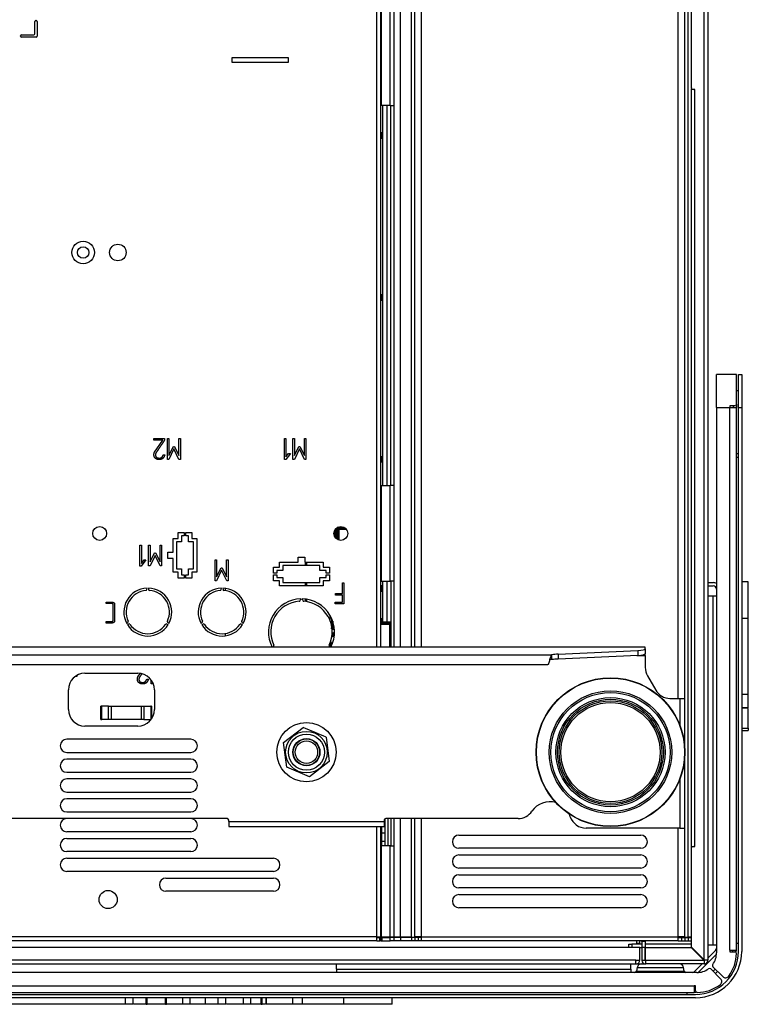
# Model space of a CAD drawing. Header units: millimetres. Extents: x 47 to 352, y 19 to 432.
# Tile 28 of 31: x 113 to 157, y 309 to 369. Entities that reach past the tile are written whole.
import ezdxf

# ---------------------------------------------------------------- set-up
doc = ezdxf.new("R2010")
doc.units = ezdxf.units.MM
doc.layers.add('146338PRO-HÜLLEN', color=7, linetype='Continuous')
doc.layers.add('Standard', color=7, linetype='Continuous')

# ---------------------------------------------------------------- blocks, each defined once
blk = doc.blocks.new('SE3')
at = {"layer": '146338PRO-HÜLLEN', "color": 7, "linetype": 'Continuous'}
for p, q in [((153.322, 364.69), (153.322, 405.47)), ((154.082, 311.93), (154.082, 405.43)), ((154.322, 405.43), (154.322, 311.91)), ((153.118, 313.29), (153.118, 404.63)), ((135.086, 363.63), (135.086, 397.81)), ((135.322, 363.63), (135.322, 397.81)), ((135.715, 330.847), (135.715, 397.81)), ((136.385, 330.847), (136.385, 397.81)), ((136.582, 330.847), (136.582, 397.81)), ((136.982, 330.847), (136.982, 397.81)), ((134.282, 330.847), (134.282, 397.33)), ((134.522, 330.847), (134.522, 397.33)), ((134.561, 363.63), (134.561, 397.33)), ((152.522, 327.747), (152.522, 397.23)), ((152.922, 327.747), (152.922, 397.23)), ((113.582, 367.97), (113.582, 368.71)), ((113.642, 368.77), (113.662, 368.77)), ((113.722, 368.71), (113.722, 367.83)), ((112.722, 367.83), (112.722, 367.85)), ((112.782, 367.91), (113.522, 367.91)), ((113.662, 367.77), (112.782, 367.77)), ((125.522, 366.23), (125.522, 366.53)), ((125.522, 366.53), (128.922, 366.53)), ((128.922, 366.53), (128.922, 366.23)), ((128.922, 366.23), (125.522, 366.23)), ((153.329, 318.726), (153.329, 364.653)), ((153.522, 364.59), (153.422, 364.59)), ((153.522, 318.79), (153.522, 364.59)), ((134.561, 363.63), (134.522, 363.63)), ((135.086, 363.63), (134.561, 363.63)), ((134.642, 340.63), (134.642, 363.63)), ((134.892, 363.63), (134.892, 340.63)), ((135.086, 363.63), (135.322, 363.63)), ((135.122, 340.63), (135.122, 363.63)), ((135.322, 340.63), (135.322, 363.63)), ((134.522, 361.993), (134.642, 361.993)), ((134.642, 361.929), (134.522, 361.929)), ((134.522, 361.886), (134.642, 361.886)), ((134.642, 361.826), (134.522, 361.826)), ((134.522, 361.794), (134.642, 361.794)), ((134.642, 361.734), (134.522, 361.734)), ((134.522, 361.691), (134.642, 361.691)), ((134.642, 361.635), (134.522, 361.635)), ((134.522, 352.193), (134.642, 352.193)), ((134.642, 352.129), (134.522, 352.129)), ((134.522, 352.085), (134.642, 352.085)), ((134.642, 352.021), (134.522, 352.021)), ((134.522, 351.99), (134.642, 351.99)), ((134.642, 351.934), (134.522, 351.934)), ((134.522, 351.891), (134.642, 351.891)), ((134.642, 351.835), (134.522, 351.835)), ((154.942, 347.35), (154.842, 347.35)), ((154.842, 347.35), (154.842, 347.345)), ((154.842, 345.35), (154.842, 347.345)), ((155.942, 347.349), (154.942, 347.349)), ((156.042, 345.55), (156.042, 347.345)), ((156.162, 345.35), (156.162, 347.35)), ((156.162, 347.35), (156.362, 347.35)), ((156.362, 347.35), (156.362, 345.35)), ((156.162, 346.35), (156.042, 346.35)), ((154.842, 345.35), (155.642, 345.35)), ((154.842, 345.35), (154.842, 312.35)), ((155.942, 345.45), (155.642, 345.45)), ((155.642, 345.45), (155.642, 345.35)), ((155.642, 312.515), (155.642, 345.35)), ((155.642, 345.35), (156.029, 345.35)), ((155.842, 345.45), (155.842, 345.376)), ((156.042, 345.55), (156.042, 345.376)), ((156.042, 312.515), (156.042, 345.376)), ((156.162, 312.43), (156.162, 345.35)), ((156.162, 345.35), (156.362, 345.35)), ((156.362, 345.35), (156.362, 312.43)), ((120.784, 343.377), (120.784, 343.467)), ((120.784, 343.467), (121.442, 343.467)), ((121.332, 343.377), (120.784, 343.377)), ((120.828, 342.636), (121.332, 343.377)), ((121.442, 343.467), (121.442, 343.378)), ((121.608, 342.2), (121.608, 343.465)), ((121.608, 343.465), (121.699, 343.465)), ((121.699, 343.465), (121.699, 342.443)), ((122.301, 342.444), (122.301, 343.465)), ((122.301, 343.465), (122.395, 343.465)), ((122.395, 343.465), (122.395, 342.2)), ((128.688, 342.197), (128.688, 343.467)), ((128.688, 343.467), (128.779, 343.466)), ((128.779, 343.466), (128.779, 342.357)), ((129.206, 342.2), (129.206, 343.467)), ((129.206, 343.467), (129.297, 343.467)), ((129.297, 343.467), (129.297, 342.443)), ((129.901, 342.444), (129.901, 343.467)), ((129.901, 343.467), (129.995, 343.467)), ((129.995, 343.467), (129.995, 342.2)), ((121.999, 342.84), (121.695, 342.201)), ((121.699, 342.443), (121.971, 342.988)), ((121.971, 342.988), (122.032, 342.988)), ((122.309, 342.201), (121.999, 342.84)), ((122.032, 342.988), (122.301, 342.444)), ((129.598, 342.841), (129.294, 342.201)), ((129.297, 342.443), (129.571, 342.989)), ((129.571, 342.989), (129.631, 342.989)), ((129.908, 342.201), (129.598, 342.841)), ((129.631, 342.989), (129.901, 342.444)), ((121.357, 342.486), (121.448, 342.486)), ((121.695, 342.201), (121.608, 342.2)), ((122.395, 342.2), (122.309, 342.201)), ((128.772, 342.197), (128.688, 342.197)), ((129.052, 342.566), (128.772, 342.197)), ((128.779, 342.357), (128.941, 342.566)), ((128.941, 342.566), (129.052, 342.566)), ((129.294, 342.201), (129.206, 342.2)), ((129.995, 342.2), (129.908, 342.201)), ((134.522, 342.393), (134.642, 342.393)), ((134.642, 342.329), (134.522, 342.329)), ((134.522, 342.285), (134.642, 342.285)), ((134.642, 342.225), (134.522, 342.225)), ((134.522, 342.195), (134.642, 342.195)), ((134.642, 342.135), (134.522, 342.135)), ((134.522, 342.091), (134.642, 342.091)), ((156.162, 342.55), (156.042, 342.55)), ((156.162, 342.315), (156.042, 342.315)), ((134.642, 342.035), (134.522, 342.035)), ((134.522, 340.63), (134.561, 340.63)), ((134.561, 340.63), (135.086, 340.63)), ((134.561, 334.83), (134.561, 340.63)), ((135.322, 340.63), (135.086, 340.63)), ((135.086, 334.83), (135.086, 340.63)), ((135.322, 334.83), (135.322, 340.63)), ((131.732, 337.531), (131.732, 337.928)), ((131.792, 338.013), (131.792, 337.446)), ((131.857, 337.398), (131.858, 337.982)), ((131.892, 338.093), (131.892, 338.082)), ((131.898, 337.982), (131.896, 337.363)), ((131.92, 337.971), (131.898, 337.982)), ((131.92, 337.351), (131.92, 337.971)), ((131.958, 338.102), (132.297, 338.101)), ((132.383, 338.041), (131.958, 338.042)), ((131.958, 338.042), (131.98, 338.031)), ((131.98, 338.031), (132.395, 338.031)), ((132.443, 337.975), (131.981, 337.975)), ((131.981, 337.975), (131.981, 337.327)), ((121.961, 336.601), (121.961, 337.423)), ((121.961, 337.423), (122.266, 337.423)), ((122.266, 337.423), (122.266, 337.792)), ((122.266, 337.792), (122.622, 337.792)), ((122.622, 337.592), (122.466, 337.592)), ((122.466, 337.592), (122.466, 337.223)), ((122.622, 337.792), (122.622, 337.592)), ((122.722, 337.592), (122.722, 337.792)), ((122.722, 337.792), (123.078, 337.792)), ((122.878, 337.592), (122.722, 337.592)), ((122.878, 337.223), (122.878, 337.592)), ((123.078, 337.792), (123.078, 337.423)), ((123.078, 337.423), (123.383, 337.423)), ((123.383, 337.423), (123.383, 335.383)), ((119.942, 335.756), (119.942, 337.026)), ((119.942, 337.026), (120.033, 337.025)), ((120.033, 337.025), (120.033, 335.916)), ((120.468, 335.758), (120.468, 337.026)), ((120.468, 337.026), (120.561, 337.026)), ((120.561, 337.026), (120.561, 336.001)), ((121.164, 336.002), (121.164, 337.026)), ((121.164, 337.026), (121.259, 337.026)), ((121.259, 337.026), (121.259, 335.758)), ((122.466, 337.223), (122.161, 337.223)), ((122.161, 337.223), (122.161, 335.583)), ((123.183, 337.223), (122.878, 337.223)), ((123.183, 335.583), (123.183, 337.223)), ((120.308, 336.124), (120.027, 335.756)), ((120.033, 335.916), (120.197, 336.124)), ((120.197, 336.124), (120.308, 336.124)), ((120.86, 336.398), (120.557, 335.758)), ((120.561, 336.001), (120.832, 336.548)), ((120.832, 336.548), (120.894, 336.548)), ((121.171, 335.758), (120.86, 336.398)), ((120.894, 336.548), (121.164, 336.002)), ((121.641, 336.205), (121.641, 336.601)), ((121.641, 336.601), (121.961, 336.601)), ((121.961, 336.205), (121.641, 336.205)), ((121.961, 335.383), (121.961, 336.205)), ((124.492, 334.853), (124.492, 336.123)), ((124.492, 336.123), (124.585, 336.123)), ((124.585, 336.123), (124.585, 335.097)), ((125.189, 335.098), (125.189, 336.123)), ((125.189, 336.123), (125.284, 336.123)), ((125.284, 336.123), (125.284, 334.853)), ((129.524, 335.981), (129.524, 336.301)), ((129.524, 336.301), (129.92, 336.301)), ((129.92, 336.301), (129.92, 335.981)), ((120.027, 335.756), (119.942, 335.756)), ((120.557, 335.758), (120.468, 335.758)), ((121.259, 335.758), (121.171, 335.758)), ((122.161, 335.583), (122.466, 335.583)), ((122.466, 335.583), (122.466, 335.214)), ((122.878, 335.214), (122.878, 335.583)), ((122.878, 335.583), (123.183, 335.583)), ((124.884, 335.495), (124.58, 334.853)), ((124.585, 335.097), (124.857, 335.645)), ((124.857, 335.645), (124.919, 335.645)), ((125.196, 334.853), (124.884, 335.495)), ((124.919, 335.645), (125.189, 335.098)), ((128.033, 335.32), (128.033, 335.676)), ((128.033, 335.676), (128.402, 335.676)), ((128.402, 335.981), (129.524, 335.981)), ((128.402, 335.676), (128.402, 335.981)), ((130.842, 335.781), (128.602, 335.781)), ((128.602, 335.781), (128.602, 335.476)), ((129.92, 335.981), (131.042, 335.981)), ((129.96, 335.781), (129.96, 335.981)), ((129.961, 335.781), (129.961, 335.981)), ((130.021, 335.981), (130.021, 335.781)), ((130.842, 335.476), (130.842, 335.781)), ((131.042, 335.981), (131.042, 335.676)), ((131.042, 335.676), (131.411, 335.676)), ((131.411, 335.676), (131.411, 335.32)), ((122.266, 335.383), (121.961, 335.383)), ((122.266, 335.014), (122.266, 335.383)), ((122.622, 335.014), (122.266, 335.014)), ((122.466, 335.214), (122.622, 335.214)), ((122.622, 335.214), (122.622, 335.014)), ((122.722, 335.014), (122.722, 335.214)), ((122.722, 335.214), (122.878, 335.214)), ((123.078, 335.014), (122.722, 335.014)), ((123.383, 335.383), (123.078, 335.383)), ((123.078, 335.383), (123.078, 335.014)), ((128.233, 335.32), (128.033, 335.32)), ((128.033, 334.864), (128.033, 335.22)), ((128.033, 335.22), (128.233, 335.22)), ((128.602, 335.476), (128.233, 335.476)), ((128.233, 335.476), (128.233, 335.32)), ((128.233, 335.22), (128.233, 335.064)), ((128.233, 335.064), (128.602, 335.064)), ((128.602, 335.064), (128.602, 334.759)), ((131.211, 335.476), (130.842, 335.476)), ((130.842, 334.759), (130.842, 335.064)), ((130.842, 335.064), (131.211, 335.064)), ((131.211, 335.32), (131.211, 335.476)), ((131.411, 335.32), (131.211, 335.32)), ((131.211, 335.064), (131.211, 335.22)), ((131.211, 335.22), (131.411, 335.22)), ((131.411, 335.22), (131.411, 334.864)), ((120.37, 334.331), (120.377, 334.419)), ((120.467, 334.419), (120.474, 334.33)), ((124.58, 334.853), (124.492, 334.853)), ((124.87, 334.331), (124.877, 334.419)), ((124.967, 334.419), (124.974, 334.33)), ((125.122, 334.248), (125.122, 334.387)), ((125.284, 334.853), (125.196, 334.853)), ((128.402, 334.864), (128.033, 334.864)), ((128.402, 334.559), (128.402, 334.864)), ((131.042, 334.559), (128.402, 334.559)), ((128.602, 334.759), (130.842, 334.759)), ((129.961, 334.559), (129.961, 334.759)), ((129.962, 334.559), (129.962, 334.759)), ((130.022, 334.759), (130.022, 334.559)), ((131.042, 334.864), (131.042, 334.559)), ((131.411, 334.864), (131.042, 334.864)), ((132.196, 334.087), (132.196, 334.743)), ((132.196, 334.743), (132.287, 334.743)), ((132.287, 334.743), (132.287, 333.473)), ((134.522, 334.83), (134.561, 334.83)), ((134.522, 334.573), (134.642, 334.573)), ((134.642, 334.509), (134.522, 334.509)), ((134.522, 334.464), (134.642, 334.464)), ((134.642, 334.404), (134.522, 334.404)), ((134.522, 334.375), (134.642, 334.375)), ((134.642, 334.315), (134.522, 334.315)), ((134.561, 334.83), (135.086, 334.83)), ((134.642, 332.38), (134.642, 334.83)), ((134.892, 334.83), (134.892, 332.38)), ((135.322, 334.83), (135.086, 334.83)), ((135.122, 334.83), (135.122, 330.847)), ((135.322, 330.847), (135.322, 334.83)), ((154.322, 334.75), (154.642, 334.75)), ((154.322, 334.55), (154.642, 334.55)), ((156.762, 334.8), (156.362, 334.8)), ((156.762, 334.789), (156.362, 334.789)), ((156.762, 334.8), (156.762, 334.789)), ((156.762, 332.589), (156.762, 334.789)), ((129.676, 333.769), (129.64, 333.665)), ((129.803, 333.665), (129.767, 333.769)), ((129.961, 333.614), (129.961, 333.755)), ((129.963, 333.614), (129.963, 333.755)), ((130.023, 333.747), (130.023, 333.605)), ((131.781, 333.996), (131.781, 334.087)), ((131.781, 334.087), (132.196, 334.087)), ((132.196, 333.996), (131.781, 333.996)), ((132.196, 333.564), (132.196, 333.996)), ((134.522, 334.271), (134.642, 334.271)), ((134.642, 334.215), (134.522, 334.215)), ((154.322, 333.95), (154.642, 333.95)), ((154.642, 333.95), (154.842, 333.95)), ((154.642, 312.832), (154.642, 333.95)), ((131.754, 333.473), (131.754, 333.564)), ((131.754, 333.564), (132.196, 333.564)), ((132.287, 333.473), (131.754, 333.473)), ((131.452, 332.453), (131.452, 332.773)), ((131.552, 332.102), (131.552, 332.577)), ((134.522, 332.573), (134.642, 332.573)), ((156.762, 332.589), (156.362, 332.589)), ((156.762, 327.974), (156.762, 332.589)), ((156.762, 332.395), (156.762, 332.589)), ((117.895, 332.299), (117.895, 332.393)), ((119.144, 332.284), (119.217, 332.334)), ((119.269, 332.244), (119.189, 332.206)), ((121.654, 332.206), (121.574, 332.244)), ((121.626, 332.334), (121.699, 332.284)), ((123.644, 332.284), (123.717, 332.334)), ((123.769, 332.244), (123.689, 332.206)), ((126.154, 332.206), (126.074, 332.244)), ((126.126, 332.334), (126.199, 332.284)), ((131.612, 332.424), (131.612, 332.047)), ((131.616, 331.987), (131.612, 332.047)), ((134.642, 332.509), (134.522, 332.509)), ((134.522, 332.464), (134.642, 332.464)), ((134.642, 332.404), (134.522, 332.404)), ((134.522, 332.375), (135.11, 332.375)), ((135.108, 332.315), (134.522, 332.315)), ((134.522, 332.271), (135.063, 332.271)), ((135.064, 332.215), (134.522, 332.215)), ((134.642, 332.38), (134.892, 332.38)), ((134.892, 332.38), (135.122, 332.38)), ((135.063, 332.271), (135.108, 332.315)), ((135.064, 330.847), (135.064, 332.215)), ((135.11, 332.375), (135.11, 332.38)), ((125.122, 331.546), (125.122, 331.678)), ((150.522, 330.847), (75.722, 330.847)), ((150.522, 330.839), (75.722, 330.839)), ((128.04, 330.892), (128, 330.847)), ((131.444, 330.847), (131.404, 330.893)), ((150.522, 330.847), (150.522, 330.839)), ((150.522, 330.745), (150.522, 330.839)), ((150.522, 330.745), (150.522, 330.45)), ((81.365, 330.386), (144.878, 330.386)), ((144.878, 330.091), (144.878, 330.386)), ((145.26, 330.421), (150.077, 330.645)), ((145.26, 330.421), (145.26, 330.125)), ((150.077, 330.349), (145.26, 330.125)), ((150.021, 330.347), (150.522, 330.347)), ((150.077, 330.645), (150.077, 330.349)), ((150.522, 330.347), (150.522, 330.45)), ((150.522, 330.347), (150.522, 329.615)), ((81.605, 329.79), (144.638, 329.79)), ((144.878, 330.091), (144.741, 330.09)), ((116.131, 329.072), (116.024, 329.072)), ((116.131, 329.141), (116.131, 329.072)), ((116.622, 329.27), (119.822, 329.27)), ((119.83, 329.057), (119.956, 329.242)), ((150.656, 329.115), (151.157, 328.247)), ((115.811, 328.849), (115.806, 328.849)), ((115.811, 328.856), (115.811, 328.849)), ((120.618, 328.623), (120.618, 328.844)), ((120.705, 328.623), (120.618, 328.623)), ((120.728, 328.671), (120.705, 328.623)), ((115.622, 327.07), (115.622, 328.27)), ((120.822, 328.27), (120.822, 327.07)), ((156.762, 327.974), (156.362, 327.974)), ((156.762, 327.168), (156.762, 327.974)), ((117.588, 326.47), (117.588, 327.27)), ((117.645, 327.27), (117.588, 327.27)), ((118.051, 327.27), (117.645, 327.27)), ((117.645, 326.47), (117.645, 327.27)), ((118.051, 326.47), (118.051, 327.27)), ((118.051, 327.27), (118.221, 327.27)), ((118.221, 327.27), (120.022, 327.27)), ((118.221, 326.47), (118.221, 327.27)), ((120.022, 327.27), (120.192, 327.27)), ((120.022, 327.27), (120.022, 326.47)), ((120.192, 327.27), (120.598, 327.27)), ((120.192, 327.27), (120.192, 326.47)), ((120.598, 327.27), (120.598, 326.47)), ((120.655, 327.27), (120.598, 327.27)), ((120.655, 327.27), (120.655, 326.517)), ((152.023, 327.747), (152.621, 327.747)), ((152.621, 327.747), (152.621, 326.107)), ((152.621, 327.747), (152.922, 327.747)), ((152.922, 324.542), (152.922, 327.747)), ((156.762, 327.168), (156.362, 327.168)), ((156.362, 327.166), (156.762, 327.166)), ((156.762, 327.166), (156.762, 327.168)), ((156.762, 325.941), (156.762, 327.131)), ((119.822, 326.07), (116.622, 326.07)), ((117.588, 326.47), (117.645, 326.47)), ((118.051, 326.47), (117.645, 326.47)), ((118.221, 326.47), (118.051, 326.47)), ((120.022, 326.47), (118.221, 326.47)), ((120.192, 326.47), (120.022, 326.47)), ((120.192, 326.47), (120.598, 326.47)), ((120.598, 326.47), (120.622, 326.47)), ((128.635, 325.065), (129.826, 325.978)), ((131.213, 325.403), (131.408, 323.915)), ((156.362, 325.941), (156.762, 325.941)), ((156.362, 325.805), (156.762, 325.805)), ((156.762, 325.941), (156.762, 325.805)), ((123.022, 325.27), (115.522, 325.27)), ((128.83, 323.576), (128.635, 325.065)), ((115.522, 324.47), (123.022, 324.47)), ((152.922, 319.89), (152.922, 324.438)), ((123.022, 324.07), (115.522, 324.07)), ((131.408, 323.915), (130.217, 323.001)), ((115.522, 323.27), (123.022, 323.27)), ((130.217, 323.001), (128.83, 323.576)), ((123.022, 322.87), (115.522, 322.87)), ((152.621, 322.872), (152.621, 319.89)), ((115.522, 322.07), (123.022, 322.07)), ((123.022, 321.67), (115.522, 321.67)), ((115.522, 320.87), (123.022, 320.87)), ((125.222, 320.47), (110.249, 320.47)), ((125.322, 320.29), (125.322, 320.37)), ((125.322, 320.29), (134.721, 320.29)), ((125.322, 320.29), (125.322, 319.99)), ((134.721, 320.37), (134.721, 320.29)), ((134.721, 320.29), (134.721, 319.99)), ((134.762, 320.45), (134.762, 319.602)), ((142.841, 320.47), (134.821, 320.47)), ((134.965, 318.83), (134.965, 320.47)), ((135.122, 320.47), (135.122, 318.83)), ((135.322, 318.83), (135.322, 320.47)), ((135.715, 313.29), (135.715, 320.47)), ((136.385, 313.29), (136.385, 320.47)), ((136.582, 313.31), (136.582, 320.47)), ((136.982, 313.31), (136.982, 320.47)), ((123.022, 319.67), (115.522, 319.67)), ((125.322, 319.99), (134.721, 319.99)), ((134.282, 313.31), (134.282, 319.99)), ((134.522, 313.31), (134.522, 319.99)), ((134.526, 319.99), (134.526, 318.83)), ((134.562, 319.99), (134.562, 319.602)), ((134.562, 319.602), (134.562, 319.102)), ((134.562, 319.602), (134.762, 319.602)), ((134.762, 319.602), (134.762, 319.102)), ((139.252, 319.47), (150.252, 319.47)), ((152.621, 319.89), (146.943, 319.89)), ((152.522, 313.31), (152.522, 319.89)), ((152.621, 319.89), (152.922, 319.89)), ((152.922, 313.31), (152.922, 319.89)), ((115.522, 319.27), (123.022, 319.27)), ((134.561, 318.83), (134.522, 318.83)), ((135.086, 318.83), (134.561, 318.83)), ((134.561, 313.31), (134.561, 318.83)), ((134.562, 319.102), (134.762, 319.102)), ((134.562, 319.102), (134.562, 318.83)), ((134.762, 319.102), (134.762, 318.83)), ((135.086, 318.83), (135.322, 318.83)), ((135.086, 313.31), (135.086, 318.83)), ((135.322, 313.31), (135.322, 318.83)), ((123.022, 318.47), (115.522, 318.47)), ((150.252, 318.67), (139.252, 318.67)), ((139.252, 318.27), (150.252, 318.27)), ((153.322, 312.69), (153.322, 318.69)), ((153.422, 318.79), (153.522, 318.79)), ((115.522, 318.07), (128.022, 318.07)), ((128.022, 317.27), (115.522, 317.27)), ((150.252, 317.47), (139.252, 317.47)), ((139.252, 317.07), (150.252, 317.07)), ((121.522, 316.87), (128.022, 316.87)), ((128.022, 316.07), (121.522, 316.07)), ((150.252, 316.27), (139.252, 316.27)), ((139.252, 315.87), (150.252, 315.87)), ((150.252, 315.07), (139.252, 315.07)), ((134.282, 313.31), (73.562, 313.31)), ((134.282, 313.07), (73.562, 313.07)), ((134.282, 313.07), (134.282, 313.31)), ((134.282, 313.31), (134.522, 313.31)), ((134.282, 313.27), (134.462, 313.27)), ((134.282, 313.07), (134.462, 313.07)), ((134.522, 313.27), (134.462, 313.27)), ((134.462, 313.07), (134.462, 313.27)), ((134.522, 313.07), (134.462, 313.07)), ((134.522, 313.31), (134.561, 313.31)), ((134.522, 313.07), (134.522, 313.27)), ((134.522, 313.27), (134.581, 313.27)), ((134.522, 313.07), (134.581, 313.07)), ((134.561, 313.31), (135.086, 313.31)), ((134.581, 313.27), (134.581, 313.07)), ((134.581, 313.27), (135.086, 313.27)), ((134.581, 313.07), (135.086, 313.07)), ((134.965, 313.27), (134.965, 313.31)), ((135.086, 313.31), (135.322, 313.31)), ((135.322, 313.27), (135.086, 313.27)), ((135.086, 313.07), (135.086, 313.27)), ((135.322, 313.07), (135.086, 313.07)), ((135.165, 313.31), (135.165, 313.27)), ((135.165, 313.27), (135.165, 313.31)), ((135.322, 313.29), (135.322, 313.31)), ((135.322, 313.29), (135.322, 313.27)), ((135.715, 313.29), (135.322, 313.29)), ((135.715, 313.27), (135.322, 313.27)), ((135.322, 313.07), (135.322, 313.27)), ((135.715, 313.07), (135.322, 313.07)), ((136.385, 313.29), (135.715, 313.29)), ((136.385, 313.27), (135.715, 313.27)), ((135.715, 313.27), (135.715, 313.07)), ((136.385, 313.07), (135.715, 313.07)), ((136.385, 313.29), (136.582, 313.29)), ((136.582, 313.27), (136.385, 313.27)), ((136.385, 313.27), (136.385, 313.07)), ((136.582, 313.07), (136.385, 313.07)), ((136.982, 313.31), (136.582, 313.31)), ((136.582, 313.29), (136.582, 313.31)), ((136.782, 313.29), (136.582, 313.29)), ((136.782, 313.27), (136.582, 313.27)), ((136.582, 313.27), (136.582, 313.07)), ((136.782, 313.07), (136.582, 313.07)), ((136.782, 313.29), (136.782, 313.31)), ((136.982, 313.27), (136.782, 313.27)), ((136.782, 313.27), (136.782, 313.07)), ((136.982, 313.07), (136.782, 313.07)), ((136.982, 313.31), (152.522, 313.31)), ((136.982, 313.07), (136.982, 313.31)), ((152.522, 313.07), (136.982, 313.07)), ((149.522, 312.87), (149.722, 312.87)), ((149.522, 312.67), (149.522, 312.87)), ((149.722, 312.87), (149.722, 312.67)), ((150.306, 312.87), (149.722, 312.87)), ((150.002, 313.07), (150.002, 312.934)), ((150.002, 312.934), (150.202, 312.934)), ((150.002, 312.934), (150.002, 312.9)), ((150.202, 312.9), (150.002, 312.9)), ((150.002, 312.9), (150.002, 312.89)), ((150.002, 312.89), (150.002, 312.87)), ((150.002, 312.89), (150.202, 312.89)), ((150.202, 312.934), (150.202, 313.07)), ((150.202, 312.9), (150.202, 312.934)), ((150.202, 312.89), (150.202, 312.9)), ((150.202, 312.87), (150.202, 312.89)), ((150.322, 313.03), (150.322, 313.07)), ((150.522, 313.03), (150.322, 313.03)), ((150.322, 313.03), (150.322, 312.67)), ((150.522, 313.07), (150.522, 313.03)), ((150.522, 313.03), (150.522, 312.67)), ((153.322, 312.87), (150.522, 312.87)), ((152.522, 313.07), (152.522, 313.31)), ((152.922, 313.31), (152.522, 313.31)), ((152.522, 313.27), (152.722, 313.27)), ((152.522, 313.07), (152.722, 313.07)), ((152.642, 313.31), (152.682, 313.27)), ((152.722, 313.31), (152.722, 313.29)), ((152.722, 313.29), (152.922, 313.29)), ((152.722, 313.27), (152.922, 313.27)), ((152.722, 313.27), (152.722, 313.07)), ((152.722, 313.07), (152.922, 313.07)), ((152.762, 313.27), (152.742, 313.29)), ((152.922, 313.29), (152.922, 313.31)), ((152.922, 313.29), (153.118, 313.29)), ((152.922, 313.27), (153.118, 313.27)), ((152.922, 313.27), (152.922, 313.07)), ((152.922, 313.07), (153.118, 313.07)), ((153.322, 313.29), (153.118, 313.29)), ((153.118, 313.27), (153.322, 313.27)), ((153.118, 313.27), (153.118, 313.07)), ((153.118, 313.07), (153.322, 313.07)), ((153.306, 313.27), (153.306, 313.29)), ((156.162, 312.915), (156.042, 312.915)), ((150.202, 312.67), (76.042, 312.67)), ((150.202, 312.67), (150.306, 312.67)), ((150.202, 311.91), (150.202, 312.67)), ((150.322, 312.67), (150.322, 311.91)), ((150.522, 312.67), (150.322, 312.67)), ((150.522, 311.91), (150.522, 312.67)), ((150.542, 312.67), (153.302, 312.67)), ((150.542, 311.91), (150.542, 312.67)), ((153.302, 312.67), (154.062, 311.91)), ((154.082, 311.93), (153.322, 312.69)), ((153.728, 311.153), (154.839, 312.264)), ((154.322, 312.832), (154.642, 312.832)), ((154.322, 312.03), (154.783, 312.491)), ((154.642, 312.832), (154.842, 312.832)), ((155.642, 312.515), (155.642, 312.415)), ((155.642, 312.515), (156.042, 312.515)), ((155.642, 312.415), (155.941, 312.415)), ((149.962, 311.91), (76.282, 311.91)), ((76.282, 311.67), (149.962, 311.67)), ((131.842, 311.35), (131.842, 311.67)), ((149.659, 311.35), (149.659, 311.67)), ((149.962, 311.67), (149.962, 311.91)), ((149.962, 311.91), (150.202, 311.91)), ((149.962, 311.67), (150.538, 311.67)), ((150.322, 311.91), (150.322, 311.886)), ((150.322, 311.91), (150.522, 311.91)), ((150.522, 311.886), (150.522, 311.91)), ((150.542, 311.91), (150.522, 311.91)), ((150.562, 311.87), (150.538, 311.87)), ((150.538, 311.67), (150.562, 311.67)), ((150.562, 311.91), (150.542, 311.91)), ((150.562, 311.67), (150.562, 311.91)), ((150.562, 311.91), (154.062, 311.91)), ((154.082, 311.67), (150.562, 311.67)), ((153.5, 311.208), (153.962, 311.67)), ((154.062, 311.91), (154.082, 311.91)), ((154.062, 311.91), (154.082, 311.89)), ((154.102, 311.91), (154.082, 311.93)), ((154.102, 311.91), (154.082, 311.91)), ((154.082, 311.89), (154.082, 311.67)), ((154.322, 311.91), (154.102, 311.91)), ((153.642, 311.15), (72.602, 311.15)), ((131.842, 311.35), (131.842, 311.15)), ((131.842, 311.35), (149.659, 311.35)), ((149.659, 311.35), (149.659, 311.15)), ((150.036, 311.455), (149.997, 311.232)), ((149.997, 311.232), (152.887, 311.232)), ((150.036, 311.455), (152.847, 311.455)), ((152.887, 311.232), (152.847, 311.455)), ((154.487, 311.377), (155.087, 310.777)), ((155.215, 310.904), (154.615, 311.504)), ((154.764, 311.355), (154.637, 311.227)), ((154.905, 311.213), (154.778, 311.086)), ((72.767, 310.35), (153.476, 310.35)), ((72.767, 309.95), (153.476, 309.95)), ((153.067, 309.83), (153.067, 309.95)), ((153.576, 310.35), (153.476, 310.35)), ((153.476, 310.35), (153.476, 309.95)), ((153.576, 310.05), (153.576, 310.35)), ((72.682, 309.83), (153.562, 309.83)), ((153.562, 309.63), (72.682, 309.63)), ((119.073, 309.23), (119.073, 309.63)), ((119.513, 309.63), (119.513, 309.23)), ((120.32, 309.23), (120.32, 309.63)), ((120.377, 309.23), (120.377, 309.63)), ((121.495, 309.23), (121.495, 309.63)), ((121.555, 309.23), (121.555, 309.63)), ((122.537, 309.23), (122.537, 309.63)), ((122.988, 309.23), (122.988, 309.63)), ((123.92, 309.23), (123.92, 309.63)), ((124.683, 309.23), (124.683, 309.63)), ((125.155, 309.23), (125.155, 309.63)), ((126.209, 309.23), (126.209, 309.63)), ((126.65, 309.23), (126.65, 309.63)), ((127.278, 309.23), (127.278, 309.63)), ((127.338, 309.23), (127.338, 309.63)), ((127.585, 309.63), (127.585, 309.23)), ((127.588, 309.23), (127.588, 309.63)), ((129.208, 309.23), (129.208, 309.63)), ((129.775, 309.23), (129.775, 309.63)), ((132.285, 309.23), (132.285, 309.63)), ((135.212, 309.23), (135.212, 309.63)), ((119.073, 309.23), (102.34, 309.23)), ((119.513, 309.23), (119.073, 309.23)), ((120.32, 309.23), (119.55, 309.23)), ((120.32, 309.23), (120.377, 309.23)), ((121.495, 309.23), (120.377, 309.23)), ((121.495, 309.23), (121.555, 309.23)), ((122.537, 309.23), (121.555, 309.23)), ((122.988, 309.23), (122.537, 309.23)), ((123.92, 309.23), (122.988, 309.23)), ((124.683, 309.23), (123.92, 309.23)), ((125.155, 309.23), (124.683, 309.23)), ((126.209, 309.23), (125.183, 309.23)), ((126.65, 309.23), (126.209, 309.23)), ((127.278, 309.23), (126.65, 309.23)), ((127.278, 309.23), (127.338, 309.23)), ((127.551, 309.23), (127.338, 309.23)), ((129.208, 309.23), (127.588, 309.23)), ((129.775, 309.23), (129.208, 309.23)), ((132.285, 309.23), (129.775, 309.23)), ((135.212, 309.23), (132.285, 309.23))]:
    blk.add_line(p, q, dxfattribs=at)
for centre, radius in [((116.512, 354.73), 0.68), ((118.612, 354.73), 0.5), ((116.512, 354.73), 0.346), ((117.512, 337.73), 0.42), ((132.102, 337.73), 0.42), ((148.422, 324.49), 4.5), ((148.422, 324.49), 4.486), ((148.422, 324.49), 3.707), ((148.422, 324.49), 3.608), ((148.422, 324.49), 3.3), ((148.422, 324.49), 3.2), ((148.422, 324.49), 3.1), ((148.422, 324.49), 3), ((130.022, 324.49), 1.79), ((130.022, 324.49), 1.26), ((130.022, 324.49), 1.094), ((130.022, 324.49), 0.82), ((130.022, 324.49), 0.818), ((130.022, 324.49), 0.8), ((130.022, 324.49), 0.677), ((118.022, 315.57), 0.55)]:
    blk.add_circle(centre, radius, dxfattribs=at)
for centre, radius, start, end in [((113.642, 368.71), 0.06, 90, 180), ((113.662, 368.71), 0.06, 0, 90), ((112.782, 367.85), 0.06, 90, 180), ((112.782, 367.83), 0.06, 180, 270), ((113.522, 367.97), 0.06, 270, 0), ((113.662, 367.83), 0.06, 270, 0), ((153.422, 364.69), 0.1, 180, 270), ((155.642, 346.95), 0.4, 87.37324, 90), ((155.939, 345.552), 0.103, 271.54675, 358.45325), ((132.036, 337.977), 0.178, 144.08655, 178.55846), ((131.949, 361.58), 23.599, 269.77759, 269.87407), ((131.958, 337.981), 0.12, 89.97799, 123.3479), ((131.958, 337.982), 0.0599, 89.89409, 179.87001), ((121.197, 338.075), 10.761, 359.82279, 0.14222), ((120.422, 332.97), 1.45, 91.77843, 208.22157), ((120.31, 334.335), 0.06, 274.66959, 355.66328), ((120.422, 332.97), 1.45, 331.77843, 88.22157), ((120.533, 334.335), 0.06, 184.49086, 265.3203), ((124.922, 332.97), 1.45, 91.77843, 208.22157), ((124.81, 334.335), 0.06, 274.66959, 355.66328), ((124.922, 332.97), 1.45, 331.77843, 88.22157), ((125.033, 334.335), 0.06, 184.49086, 265.3203), ((154.642, 334.35), 0.4, 60, 90), ((154.642, 334.35), 0.2, 0, 90), ((120.422, 332.97), 1.31, 94.66959, 205.3203), ((120.422, 332.97), 1.31, 334.66959, 85.3203), ((124.922, 332.97), 1.31, 94.66959, 205.3203), ((124.922, 332.97), 1.31, 334.66959, 85.3203), ((129.722, 331.77), 2, 91.30059, 207.48325), ((129.722, 331.77), 2, 332.51675, 88.71174), ((129.722, 331.77), 1.86, 94.1352, 205.87769), ((129.583, 333.685), 0.06, 274.1352, 340.75), ((129.86, 333.685), 0.06, 199.25343, 265.87769), ((129.722, 331.77), 1.86, 334.1352, 85.87769), ((120.422, 332.97), 1.45, 211.77843, 328.22157), ((119.183, 332.384), 0.06, 304.49086, 25.3203), ((119.295, 332.19), 0.06, 34.66959, 115.66328), ((120.422, 332.97), 1.31, 214.66959, 325.3203), ((121.548, 332.19), 0.06, 64.49086, 145.3203), ((121.66, 332.383), 0.06, 154.66959, 235.66328), ((124.922, 332.97), 1.45, 211.77843, 328.22157), ((123.683, 332.384), 0.06, 304.49086, 25.3203), ((123.795, 332.19), 0.06, 34.66959, 115.66328), ((124.922, 332.97), 1.31, 214.66959, 325.3203), ((126.048, 332.19), 0.06, 64.49086, 145.3203), ((126.16, 332.383), 0.06, 154.66959, 235.66328), ((131.689, 331.042), 0.949, 94.41029, 101.1697), ((131.685, 331.664), 0.391, 100.88886, 110.02686), ((131.672, 331.27), 0.701, 86.73012, 98.21166), ((131.672, 331.27), 0.78, 87.76613, 94.41225), ((131.672, 331.27), 0.72, 86.97565, 94.41225), ((135.063, 332.211), 0.06, 10.62904, 89.96479), ((134.123, 332.377), 0.987, 356.41948, 359.90598), ((135.108, 332.255), 0.0604, 76.25442, 89.62308), ((135.153, 321.588), 10.787, 90.16674, 90.23038), ((131.672, 331.27), 0.218, 82.16162, 122.36425), ((131.672, 331.27), 0.278, 82.27941, 112.34479), ((131.672, 331.27), 0.292, 82.34563, 110.89456), ((131.672, 331.27), 0.33, 82.59827, 107.48079), ((131.672, 331.27), 0.369, 82.9144, 105.00622), ((131.672, 331.27), 0.641, 85.96272, 98.50728), ((131.672, 331.27), 0.377, 82.98748, 104.57178), ((131.672, 331.27), 0.437, 83.57438, 102.06997), ((127.994, 330.932), 0.06, 319.25343, 25.87769), ((131.449, 330.932), 0.06, 154.1352, 220.75), ((131.672, 331.27), 0.437, 229.79189, 247.66283), ((131.672, 331.27), 0.377, 226.66543, 248.24973), ((131.672, 331.27), 0.369, 226.23099, 248.32281), ((131.672, 331.27), 0.33, 223.75642, 248.63894), ((131.672, 331.27), 0.292, 220.34265, 248.89158), ((131.672, 331.27), 0.278, 218.89242, 248.9578), ((131.672, 331.27), 0.218, 208.87296, 249.0756), ((151.522, 329.615), 1, 180, 210), ((116.622, 328.27), 1, 90, 180), ((119.822, 328.27), 1, 0, 90), ((152.023, 328.747), 1, 210, 270), ((116.622, 327.07), 1, 180, 270), ((119.822, 327.07), 1, 270, 0), ((5.206, 23.495), 327.149, 67.34588, 67.60878), ((115.522, 324.87), 0.4, 90, 270), ((123.022, 324.87), 0.4, 270, 90), ((115.522, 323.67), 0.4, 90, 270), ((123.022, 323.67), 0.4, 270, 90), ((115.522, 322.47), 0.4, 90, 270), ((123.022, 322.47), 0.4, 270, 90), ((115.522, 321.27), 0.4, 90, 270), ((123.022, 321.27), 0.4, 270, 90), ((144.752, 320.19), 1.3, 73.81911, 146.18441), ((142.841, 321.47), 1, 269.99996, 326.18441), ((144.752, 320.19), 1.3, 17.71893, 25.22015), ((115.522, 320.07), 0.4, 90, 270), ((123.022, 320.07), 0.4, 270, 90), ((125.222, 320.37), 0.1, 0, 90), ((134.821, 320.37), 0.1, 90, 180), ((146.943, 320.89), 1, 197.71893, 270), ((139.252, 319.07), 0.4, 90, 270), ((150.252, 319.07), 0.4, 270, 90), ((115.522, 318.87), 0.4, 90, 270), ((123.022, 318.87), 0.4, 270, 90), ((139.252, 317.87), 0.4, 90, 270), ((150.252, 317.87), 0.4, 270, 90), ((153.422, 318.69), 0.1, 90, 180), ((115.522, 317.67), 0.4, 90, 270), ((128.022, 317.67), 0.4, 270, 90), ((139.252, 316.67), 0.4, 90, 270), ((150.252, 316.67), 0.4, 270, 90), ((121.522, 316.47), 0.4, 90, 270), ((128.022, 316.47), 0.4, 270, 90), ((139.252, 315.47), 0.4, 90, 270), ((150.252, 315.47), 0.4, 270, 90), ((150.306, 312.654), 0.216, 85.75198, 90), ((150.306, 312.654), 0.016, 0, 90), ((153.562, 312.43), 2.6, 270, 0), ((153.562, 312.43), 2.8, 270, 0), ((153.642, 312.35), 1.2, 323.4041, 0), ((154.642, 312.632), 0.2, 314.99977, 0), ((153.642, 312.35), 2.4, 323.78792, 359.14515), ((155.642, 312.515), 0.2, 330, 0), ((155.941, 312.315), 0.1, 359.14515, 90.00034), ((155.642, 312.515), 0.4, 340.17542, 0), ((149.962, 311.91), 0.04, 270, 0), ((149.962, 311.91), 0.24, 270, 0), ((150.292, 311.41), 0.26, 90, 170), ((150.538, 311.886), 0.216, 180, 270), ((150.538, 311.886), 0.016, 180, 270), ((152.591, 311.41), 0.26, 10, 90), ((154.082, 311.91), 0.04, 270, 0), ((154.082, 311.91), 0.24, 270, 0), ((149.898, 311.25), 0.1, 270, 350), ((152.985, 311.25), 0.1, 190, 270), ((153.359, 311.35), 0.2, 270, 315.00023), ((153.642, 312.35), 1.2, 270, 306.5959), ((154.417, 311.306), 0.1, 44.99963, 126.5959), ((154.685, 311.575), 0.1, 143.4041, 225.00037), ((154.918, 310.607), 0.24, 306.2122, 45), ((155.384, 311.074), 0.24, 225, 323.7878), ((153.476, 310.35), 0.2, 270, 300), ((153.476, 310.35), 0.4, 270, 289.82458), ((153.676, 310.05), 0.1, 179.99966, 270.85485), ((153.642, 312.35), 2.4, 270.85485, 306.21208)]:
    blk.add_arc(centre, radius, start, end, dxfattribs=at)
for centre, major_axis, ratio, start_param, end_param in [((131.98, 337.971), (-0.0269, -0.0536), 0.99924, 3.605849, 5.173902), ((131.98, 337.971), (0.06, 0), 0.069756, 1.553343, 3.106601), ((131.98, 337.971), (0, 0.06), 0.017495, 4.782192, 6.265729), ((135.063, 332.211), (0, 0.06), 0.017495, 4.782192, 6.265729), ((135.063, 332.211), (0.06, 0), 0.069756, 0.186396, 1.553343), ((149.922, 330.745), (-0.6, 0), 0.173648, 1.832596, 3.141593), ((145.519, 330.253), (-1, 0), 0.173648, -1.308997, -0.874662), ((149.922, 330.45), (-0.6, 0), 0.173648, 1.832596, 3.141593), ((145.519, 329.957), (-1, 0), 0.173648, -1.308997, -0.874662)]:
    blk.add_ellipse(centre, major_axis=major_axis, ratio=ratio, start_param=start_param, end_param=end_param, dxfattribs=at)
for points, degree, knots in [([(154.942, 347.349), (154.937, 347.349), (154.929, 347.349), (154.916, 347.349), (154.904, 347.349), (154.893, 347.349), (154.882, 347.349), (154.868, 347.348), (154.854, 347.348), (154.843, 347.346), (154.842, 347.345), (154.842, 347.345)], 3, [0, 0, 0, 0, 0.083475, 0.164915, 0.245827, 0.327746, 0.412154, 0.500407, 0.673502, 0.835996, 1, 1, 1, 1]), ([(156.042, 347.345), (156.041, 347.345), (156.041, 347.346), (156.039, 347.346), (156.034, 347.347), (156.028, 347.347), (156.021, 347.348), (156.009, 347.348), (155.991, 347.349), (155.967, 347.349), (155.95, 347.349), (155.942, 347.349)], 3, [0, 0, 0, 0, 0.08313, 0.164352, 0.2452, 0.327229, 0.411931, 0.50066, 0.67298, 0.835428, 1, 1, 1, 1]), ([(155.815, 345.35), (155.817, 345.35), (155.823, 345.35), (155.829, 345.352), (155.834, 345.354), (155.837, 345.358), (155.84, 345.363), (155.841, 345.369), (155.842, 345.374), (155.842, 345.376)], 3, [0, 0, 0, 0, 0.150214, 0.296677, 0.440127, 0.581349, 0.721168, 0.860432, 1, 1, 1, 1]), ([(156.042, 345.376), (156.042, 345.374), (156.041, 345.368), (156.04, 345.361), (156.039, 345.356), (156.036, 345.352), (156.033, 345.35), (156.03, 345.35), (156.029, 345.35)], 3, [0, 0, 0, 0, 0.167407, 0.332782, 0.497425, 0.662648, 0.829754, 1, 1, 1, 1]), ([(121.442, 343.378), (121.273, 343.128), (121.103, 342.878), (121.019, 342.753), (120.934, 342.628), (120.886, 342.558), (120.885, 342.487), (120.885, 342.45), (120.897, 342.414), (120.905, 342.393), (120.933, 342.347)], 2, [0, 0, 0, 0.5, 0.5, 0.75, 0.75, 0.875, 0.875, 0.9375, 0.9375, 1, 1, 1]), ([(121.448, 342.486), (121.409, 342.315), (121.303, 342.245), (121.26, 342.217), (121.207, 342.205), (121.122, 342.186), (121.027, 342.205), (120.878, 342.235), (120.823, 342.352), (120.796, 342.411), (120.795, 342.491), (120.794, 342.573), (120.828, 342.636)], 2, [0, 0, 0, 0.25, 0.25, 0.35, 0.35, 0.5, 0.5, 0.75, 0.75, 0.875, 0.875, 1, 1, 1]), ([(120.933, 342.347), (120.965, 342.322), (120.996, 342.31), (121.02, 342.301), (121.046, 342.296), (121.12, 342.28), (121.181, 342.293), (121.31, 342.321), (121.357, 342.486)], 2, [0, 0, 0, 0.142857, 0.142857, 0.25, 0.25, 0.5, 0.5, 1, 1, 1]), ([(131.858, 337.982), (131.839, 337.982), (131.822, 337.982), (131.798, 337.982), (131.792, 337.982), (131.792, 337.982)], 3, [0, 0, 0, 0, 0.5, 0.5, 1, 1, 1, 1]), ([(117.895, 333.569), (118.032, 333.569), (118.168, 333.569), (118.286, 333.569), (118.307, 333.565), (118.38, 333.548), (118.407, 333.486), (118.417, 333.461), (118.417, 332.94), (118.417, 332.423), (118.404, 332.392), (118.377, 332.334), (118.306, 332.311), (118.27, 332.299), (118.168, 332.299), (118.032, 332.299), (117.895, 332.299)], 2, [0, 0, 0, 0.125, 0.125, 0.1875, 0.1875, 0.25, 0.25, 0.5, 0.5, 0.75, 0.75, 0.8125, 0.8125, 0.875, 0.875, 1, 1, 1]), ([(117.895, 332.393), (118.013, 332.393), (118.13, 332.393), (118.237, 332.393), (118.252, 332.396), (118.314, 332.408), (118.324, 332.469), (118.326, 332.479), (118.326, 332.941), (118.326, 333.41), (118.326, 333.41), (118.325, 333.469), (118.256, 333.479), (118.24, 333.482), (118.13, 333.482), (118.013, 333.482), (117.895, 333.482)], 2, [0, 0, 0, 0.12502, 0.12502, 0.187529, 0.187529, 0.250039, 0.250039, 0.500078, 0.500078, 0.750117, 0.750117, 0.812627, 0.812627, 0.875137, 0.875137, 1, 1, 1]), ([(144.878, 330.386), (144.865, 330.38), (144.852, 330.369), (144.828, 330.336), (144.816, 330.313), (144.792, 330.259), (144.781, 330.226), (144.759, 330.154), (144.748, 330.115), (144.727, 330.036), (144.717, 329.996), (144.697, 329.922), (144.688, 329.888), (144.67, 329.833), (144.661, 329.812), (144.648, 329.794), (144.643, 329.79), (144.638, 329.79)], 3, [0, 0, 0, 0, 0.125, 0.125, 0.25, 0.25, 0.375, 0.375, 0.5, 0.5, 0.625, 0.625, 0.75, 0.75, 0.875, 0.875, 0.9512349, 0.9512349, 0.9512349, 0.9512349]), ([(120.451, 328.908), (120.411, 328.73), (120.297, 328.661), (120.24, 328.627), (120.165, 328.62), (120.09, 328.613), (120.017, 328.629), (119.877, 328.661), (119.824, 328.773), (119.797, 328.832), (119.796, 328.912), (119.795, 328.995), (119.83, 329.057)], 2, [0, 0, 0, 0.25, 0.25, 0.375, 0.375, 0.5, 0.5, 0.75, 0.75, 0.875, 0.875, 1, 1, 1]), ([(120.054, 329.222), (119.995, 329.136), (119.935, 329.049), (119.886, 328.976), (119.884, 328.908), (119.884, 328.87), (119.896, 328.835), (119.903, 328.816), (119.932, 328.769)], 2, [0.5760865, 0.5760865, 0.5760865, 0.75, 0.75, 0.875, 0.875, 0.9375, 0.9375, 1, 1, 1]), ([(119.932, 328.769), (119.984, 328.728), (120.045, 328.716), (120.12, 328.702), (120.181, 328.714), (120.311, 328.741), (120.36, 328.908)], 2, [0, 0, 0, 0.250106, 0.250106, 0.500212, 0.500212, 1, 1, 1]), ([(120.36, 328.908), (120.36, 328.908), (120.36, 328.908), (120.36, 328.908), (120.39, 328.908), (120.42, 328.908), (120.451, 328.908)], 3, [0, 0, 0, 0, 0.000918, 0.000918, 0.000918, 1, 1, 1, 1])]:
    blk.add_open_spline(points, degree=degree, knots=knots, dxfattribs=at)
blk.add_open_spline([(117.895, 333.482), (117.895, 333.511), (117.895, 333.54), (117.895, 333.569)], degree=3, dxfattribs=at)

msp = doc.modelspace()

# ---------------------------------------------------------------- block references
at = {"layer": 'Standard'}
msp.add_blockref('SE3', (0, 0), dxfattribs=at)

doc.saveas('drawing.dxf')
